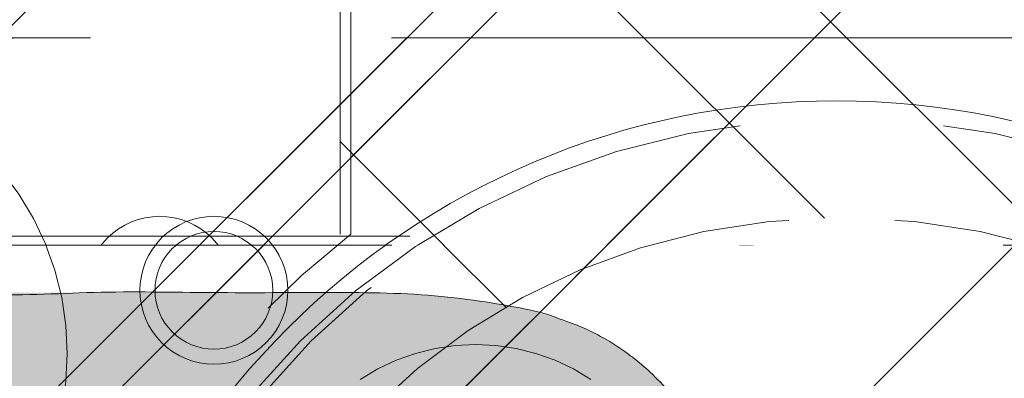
# Model space of a CAD drawing. Header units: inches. Extents: x -420 to -276, y -52 to 18.
# Tile 102 of 187: x -340.298 to -338.15, y -24.22 to -23.437. Entities that reach past the tile are written whole.
import ezdxf

# ---------------------------------------------------------------- set-up
doc = ezdxf.new("R2010")
doc.units = ezdxf.units.IN
doc.header["$LTSCALE"] = 32
doc.header["$MEASUREMENT"] = 0
doc.linetypes.add('Dash Style-1', pattern=[0.083328, 0.041656, -0.041672])
for name, color, linetype, lineweight in [('Black', 7, 'Continuous', 18), ('DashLine', 7, 'Dash Style-1', 13), ('DashLineFill', 7, 'Dash Style-1', 13), ('Drawing', 7, 'Continuous', 18), ('Metal-Black', 7, 'Continuous', 18), ('Metal-DeskStructure', 7, 'Continuous', 13), ('None', 7, 'Continuous', 18), ('SolidLine', 7, 'Continuous', 15), ('Wood_1-H', 7, 'Continuous', 13)]:
    doc.layers.add(name, color=color, linetype=linetype, lineweight=lineweight)
pattern_1 = [(45, (0, 0), (-1.61301565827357, 1.935715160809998), []), (45, (-1.0608, 1.0608), (-0.4723460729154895, 0.4167612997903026), [])]

# ---------------------------------------------------------------- blocks, each defined once
blk = doc.blocks.new('TL14_lower_leg (2D)')
at = {"layer": 'DashLine', "flags": 128}
blk.add_lwpolyline([(-1.777195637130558e-14, 1.377952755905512), (0.1350629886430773, 1.371317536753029), (0.2688252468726, 1.351475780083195), (0.3999985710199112, 1.318618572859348), (0.5273196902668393, 1.27306234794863), (0.649562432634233, 1.215245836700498), (0.7655495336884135, 1.14572584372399), (0.8741639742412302, 1.065171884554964), (0.9743597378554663, 0.9743597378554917), (1.065171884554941, 0.8741639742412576), (1.14572584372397, 0.7655495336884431), (1.215245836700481, 0.6495624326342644), (1.273062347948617, 0.5273196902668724), (1.318618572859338, 0.3999985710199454), (1.351475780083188, 0.2688252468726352), (1.371317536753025, 0.1350629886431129), (1.377952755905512, 1.783045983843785e-14), (1.371317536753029, -0.1350629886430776), (1.351475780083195, -0.2688252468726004), (1.318618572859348, -0.3999985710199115), (1.27306234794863, -0.5273196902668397), (1.215245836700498, -0.6495624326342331), (1.145725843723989, -0.7655495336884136), (1.065171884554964, -0.8741639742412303), (0.9743597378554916, -0.9743597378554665), (0.8741639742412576, -1.065171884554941), (0.7655495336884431, -1.14572584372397), (0.6495624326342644, -1.215245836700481), (0.5273196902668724, -1.273062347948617), (0.3999985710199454, -1.318618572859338), (0.2688252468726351, -1.351475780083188), (0.135062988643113, -1.371317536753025), (1.777195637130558e-14, -1.377952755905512), (-0.1350629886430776, -1.371317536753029), (-0.2688252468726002, -1.351475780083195), (-0.3999985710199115, -1.318618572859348), (-0.5273196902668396, -1.27306234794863), (-0.6495624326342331, -1.215245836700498), (-0.7655495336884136, -1.14572584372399), (-0.8741639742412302, -1.065171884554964), (-0.9743597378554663, -0.9743597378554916), (-1.065171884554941, -0.8741639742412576), (-1.14572584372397, -0.7655495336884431), (-1.215245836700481, -0.6495624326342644), (-1.273062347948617, -0.5273196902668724), (-1.318618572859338, -0.3999985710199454), (-1.351475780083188, -0.2688252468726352), (-1.371317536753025, -0.1350629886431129), (-1.377952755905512, -1.783045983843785e-14), (-1.371317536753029, 0.1350629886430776), (-1.351475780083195, 0.2688252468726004), (-1.318618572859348, 0.3999985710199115), (-1.27306234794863, 0.5273196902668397), (-1.215245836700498, 0.6495624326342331), (-1.145725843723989, 0.7655495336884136), (-1.065171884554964, 0.8741639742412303), (-0.9743597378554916, 0.9743597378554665), (-0.8741639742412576, 1.065171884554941), (-0.7655495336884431, 1.14572584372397), (-0.6495624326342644, 1.215245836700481), (-0.5273196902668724, 1.273062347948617), (-0.3999985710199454, 1.318618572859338), (-0.2688252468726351, 1.351475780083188), (-0.135062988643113, 1.371317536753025)], close=True, dxfattribs=at)
blk = doc.blocks.new('Group-23')
at = {"layer": 'DashLineFill', "linetype": 'Continuous', "lineweight": 13}
h = blk.add_hatch(dxfattribs=at)
h.set_pattern_fill('Steel', color=253, style=0, pattern_type=2)
h.set_pattern_definition(pattern_1)
h.paths.add_polyline_path([(-2.066929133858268, 1.397637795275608), (2.066929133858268, 1.397637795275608), (2.066929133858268, 0.1377952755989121), (2.106299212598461, 0.1377952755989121), (2.106299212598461, -0.1377952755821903), (2.066929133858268, -0.1377952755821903), (2.066929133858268, -5.275590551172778), (2.106299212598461, -5.275590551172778), (2.106299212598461, -5.55118110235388), (2.066929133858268, -5.55118110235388), (2.066929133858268, -5.82677165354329), (-2.066929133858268, -5.82677165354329), (-2.066929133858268, -5.55118110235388), (-2.106299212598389, -5.55118110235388), (-2.106299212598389, -5.275590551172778), (-2.066929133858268, -5.275590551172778), (-2.066929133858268, -0.1377952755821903), (-2.106299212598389, -0.1377952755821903), (-2.106299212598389, 0.1377952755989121), (-2.066929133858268, 0.1377952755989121)])
at = {"layer": 'DashLineFill', "flags": 128}
blk.add_lwpolyline([(-2.066929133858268, 1.397637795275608), (2.066929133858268, 1.397637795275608), (2.066929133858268, 0.1377952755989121), (2.106299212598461, 0.1377952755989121), (2.106299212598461, -0.1377952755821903), (2.066929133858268, -0.1377952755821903), (2.066929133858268, -5.275590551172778), (2.106299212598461, -5.275590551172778), (2.106299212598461, -5.55118110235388), (2.066929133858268, -5.55118110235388), (2.066929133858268, -5.82677165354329), (-2.066929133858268, -5.82677165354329), (-2.066929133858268, -5.55118110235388), (-2.106299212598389, -5.55118110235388), (-2.106299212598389, -5.275590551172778), (-2.066929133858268, -5.275590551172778), (-2.066929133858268, -0.1377952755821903), (-2.106299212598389, -0.1377952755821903), (-2.106299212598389, 0.1377952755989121), (-2.066929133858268, 0.1377952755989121)], close=True, dxfattribs=at)
blk = doc.blocks.new('TL14_upper_leg (2D)')
at = {"layer": 'DashLine', "flags": 128}
blk.add_lwpolyline([(0, 1.22047244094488), (0.1196272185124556, 1.214595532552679), (0.2381023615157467, 1.197021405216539), (0.3542844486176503, 1.167919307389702), (0.4670545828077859, 1.127569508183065), (0.5753267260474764, 1.076360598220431), (0.6780581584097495, 1.01478574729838), (0.7742595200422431, 0.9434379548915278), (0.8630043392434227, 0.8630043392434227), (0.9434379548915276, 0.7742595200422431), (1.01478574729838, 0.6780581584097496), (1.076360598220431, 0.5753267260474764), (1.127569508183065, 0.467054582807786), (1.167919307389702, 0.3542844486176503), (1.197021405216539, 0.2381023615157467), (1.214595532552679, 0.1196272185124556), (1.22047244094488, 7.47323834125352e-17), (1.214595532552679, -0.1196272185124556), (1.197021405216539, -0.2381023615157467), (1.167919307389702, -0.3542844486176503), (1.127569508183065, -0.467054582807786), (1.076360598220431, -0.5753267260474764), (1.01478574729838, -0.6780581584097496), (0.9434379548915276, -0.7742595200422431), (0.8630043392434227, -0.8630043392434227), (0.7742595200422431, -0.9434379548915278), (0.6780581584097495, -1.01478574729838), (0.5753267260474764, -1.076360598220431), (0.4670545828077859, -1.127569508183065), (0.3542844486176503, -1.167919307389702), (0.2381023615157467, -1.197021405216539), (0.1196272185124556, -1.214595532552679), (0, -1.22047244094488), (-0.1196272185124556, -1.214595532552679), (-0.2381023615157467, -1.197021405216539), (-0.3542844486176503, -1.167919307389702), (-0.4670545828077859, -1.127569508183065), (-0.5753267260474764, -1.076360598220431), (-0.6780581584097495, -1.01478574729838), (-0.7742595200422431, -0.9434379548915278), (-0.8630043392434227, -0.8630043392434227), (-0.9434379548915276, -0.7742595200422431), (-1.01478574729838, -0.6780581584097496), (-1.076360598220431, -0.5753267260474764), (-1.127569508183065, -0.467054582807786), (-1.167919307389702, -0.3542844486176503), (-1.197021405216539, -0.2381023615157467), (-1.214595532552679, -0.1196272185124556), (-1.22047244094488, 7.47323834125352e-17), (-1.214595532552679, 0.1196272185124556), (-1.197021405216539, 0.2381023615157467), (-1.167919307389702, 0.3542844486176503), (-1.127569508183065, 0.467054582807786), (-1.076360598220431, 0.5753267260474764), (-1.01478574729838, 0.6780581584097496), (-0.9434379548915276, 0.7742595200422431), (-0.8630043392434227, 0.8630043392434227), (-0.7742595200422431, 0.9434379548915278), (-0.6780581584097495, 1.01478574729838), (-0.5753267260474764, 1.076360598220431), (-0.4670545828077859, 1.127569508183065), (-0.3542844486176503, 1.167919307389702), (-0.2381023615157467, 1.197021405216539), (-0.1196272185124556, 1.214595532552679)], close=True, dxfattribs=at)
at = {"layer": 'DashLine', "color": 7}
blk.add_blockref('Group-23', (0, 0), dxfattribs=at)
blk = doc.blocks.new('1BRPT9-Bracket (2D)')
at = {"layer": 'DashLineFill', "linetype": 'Continuous', "lineweight": 13}
h = blk.add_hatch(dxfattribs=at)
h.set_pattern_fill('Steel', color=253, style=0, pattern_type=2)
h.set_pattern_definition(pattern_1)
edge = h.paths.add_edge_path()
edge.add_arc((1.677931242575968, -8.488188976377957), 0.2519685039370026, 269.999999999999, 360.0000000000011)
edge.add_line((1.929899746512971, -8.488188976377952), (1.929899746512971, -7.480314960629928))
edge.add_line((1.929899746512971, -7.480314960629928), (2.323600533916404, -7.480314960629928))
edge.add_line((2.323600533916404, -7.480314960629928), (2.323600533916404, 7.461135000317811))
edge.add_line((2.323600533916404, 7.461135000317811), (1.929899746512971, 7.480314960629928))
edge.add_line((1.929899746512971, 7.480314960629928), (1.929899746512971, 8.488188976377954))
edge.add_arc((1.677931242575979, 8.488188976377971), 0.2519685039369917, 359.999999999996, 450.0000000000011)
edge.add_line((1.677931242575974, 8.740157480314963), (-2.32206875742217, 8.740157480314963))
edge.add_line((-2.32206875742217, 8.740157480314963), (-2.32206875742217, -8.74015748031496))
edge.add_line((-2.32206875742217, -8.74015748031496), (1.677931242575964, -8.74015748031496))
blk = doc.blocks.new('1BRPFY-Leg_Plate (2D)')
at = {"layer": 'DashLineFill', "linetype": 'Continuous', "lineweight": 13}
h = blk.add_hatch(dxfattribs=at)
h.set_pattern_fill('Steel', color=253, style=0, pattern_type=2)
h.set_pattern_definition(pattern_1)
edge = h.paths.add_edge_path()
edge.add_arc((-1.704724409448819, -1.704724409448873), 0.125984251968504, 179.9999999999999, 269.9999999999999)
edge.add_line((-1.704724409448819, -1.830708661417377), (1.704724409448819, -1.830708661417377))
edge.add_arc((1.704724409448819, -1.704724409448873), 0.125984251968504, 270.0000000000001, 360.0000000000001)
edge.add_line((1.830708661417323, -1.704724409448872), (1.830708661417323, 1.704724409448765))
edge.add_arc((1.704724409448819, 1.704724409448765), 0.1259842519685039, 0, 90)
edge.add_line((1.704724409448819, 1.830708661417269), (-1.704724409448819, 1.830708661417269))
edge.add_arc((-1.704724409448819, 1.704724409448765), 0.1259842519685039, 90, 180)
edge.add_line((-1.830708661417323, 1.704724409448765), (-1.830708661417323, -1.704724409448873))
at = {"layer": 'DashLineFill', "flags": 128}
blk.add_lwpolyline([(-1.830708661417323, -1.704724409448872, 0.414213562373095), (-1.704724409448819, -1.830708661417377), (1.704724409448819, -1.830708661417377, 0.414213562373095), (1.830708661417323, -1.704724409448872), (1.830708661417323, 1.704724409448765, 0.414213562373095), (1.704724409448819, 1.830708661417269), (-1.704724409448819, 1.830708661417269, 0.414213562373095), (-1.830708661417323, 1.704724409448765)], format="xyb", close=True, dxfattribs=at)
at = {"layer": 'SolidLine', "flags": 128}
blk.add_lwpolyline([(-1.279527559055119, 1.44094488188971), (-1.263705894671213, 1.440167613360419), (-1.248036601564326, 1.437843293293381), (-1.232670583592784, 1.433994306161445), (-1.217755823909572, 1.428657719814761), (-1.203435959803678, 1.421884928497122), (-1.189848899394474, 1.413741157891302), (-1.177125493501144, 1.404304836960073), (-1.165388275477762, 1.393666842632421), (-1.15475028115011, 1.381929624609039), (-1.145313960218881, 1.369206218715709), (-1.137170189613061, 1.355619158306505), (-1.130397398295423, 1.341299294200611), (-1.125060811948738, 1.326384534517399), (-1.121211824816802, 1.311018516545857), (-1.118887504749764, 1.29534922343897), (-1.118110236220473, 1.279527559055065), (-1.118887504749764, 1.263705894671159), (-1.121211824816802, 1.248036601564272), (-1.125060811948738, 1.23267058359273), (-1.130397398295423, 1.217755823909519), (-1.137170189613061, 1.203435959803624), (-1.145313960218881, 1.18984889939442), (-1.15475028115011, 1.17712549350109), (-1.165388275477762, 1.165388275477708), (-1.177125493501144, 1.154750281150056), (-1.189848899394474, 1.145313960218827), (-1.203435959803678, 1.137170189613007), (-1.217755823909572, 1.130397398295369), (-1.232670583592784, 1.125060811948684), (-1.248036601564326, 1.121211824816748), (-1.263705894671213, 1.11888750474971), (-1.279527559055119, 1.118110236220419), (-1.295349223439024, 1.11888750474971), (-1.311018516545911, 1.121211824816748), (-1.326384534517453, 1.125060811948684), (-1.341299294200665, 1.130397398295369), (-1.355619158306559, 1.137170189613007), (-1.369206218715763, 1.145313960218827), (-1.381929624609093, 1.154750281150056), (-1.393666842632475, 1.165388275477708), (-1.404304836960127, 1.17712549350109), (-1.413741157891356, 1.18984889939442), (-1.421884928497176, 1.203435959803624), (-1.428657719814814, 1.217755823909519), (-1.433994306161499, 1.23267058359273), (-1.437843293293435, 1.248036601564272), (-1.440167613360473, 1.263705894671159), (-1.440944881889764, 1.279527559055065), (-1.440167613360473, 1.29534922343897), (-1.437843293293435, 1.311018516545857), (-1.433994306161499, 1.326384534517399), (-1.428657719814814, 1.341299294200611), (-1.421884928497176, 1.355619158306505), (-1.413741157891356, 1.369206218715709), (-1.404304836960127, 1.381929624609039), (-1.393666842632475, 1.393666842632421), (-1.381929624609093, 1.404304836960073), (-1.369206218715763, 1.413741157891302), (-1.355619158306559, 1.421884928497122), (-1.341299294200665, 1.428657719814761), (-1.326384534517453, 1.433994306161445), (-1.311018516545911, 1.437843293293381), (-1.295349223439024, 1.440167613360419)], close=True, dxfattribs=at)
blk = doc.blocks.new('Group-45')
at = {"layer": 'Metal-DeskStructure', "linetype": 'Continuous', "lineweight": 0, "true_color": 0xff0000}
h = blk.add_hatch(color=1, dxfattribs=at)
h.paths.add_polyline_path([(-1.987219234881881, -1.274606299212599), (-1.987219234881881, 1.274606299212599), (-0.8719385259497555, 1.274606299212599), (-0.7915355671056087, 1.273487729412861), (-0.7161115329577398, 1.270132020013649), (-0.645666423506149, 1.264539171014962), (-0.5802002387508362, 1.256709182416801), (-0.5197129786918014, 1.246642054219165), (-0.4642046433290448, 1.234337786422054), (-0.4136752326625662, 1.219796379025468), (-0.3681247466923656, 1.203017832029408), (-0.3261402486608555, 1.18341340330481), (-0.2863088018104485, 1.160394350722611), (-0.2486304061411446, 1.133960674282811), (-0.2131050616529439, 1.10411237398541), (-0.1797327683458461, 1.070849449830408), (-0.1485135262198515, 1.034171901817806), (-0.1194473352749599, 0.9940797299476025), (-0.09253419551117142, 0.9505729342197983), (-0.06831236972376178, 0.9047532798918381), (-0.04732012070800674, 0.8577225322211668), (-0.02955744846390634, 0.8094806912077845), (-0.01502435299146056, 0.7600277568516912), (-0.003720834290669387, 0.7093637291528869), (0.004353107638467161, 0.6574886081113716), (0.00919747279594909, 0.604402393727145), (0.0108122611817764, 0.5501050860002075), (0.00814617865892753, 0.4809719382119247), (0.000147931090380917, 0.4145973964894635), (-0.01318248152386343, 0.3509814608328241), (-0.03184505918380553, 0.2901241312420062), (-0.05583980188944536, 0.23202540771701), (-0.08516670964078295, 0.1766852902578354), (-0.1198257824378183, 0.1241037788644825), (-0.1598170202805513, 0.0742808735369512), (-0.2053927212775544, 0.02804076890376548), (-0.2568051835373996, -0.01379234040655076), (-0.3140544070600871, -0.05121845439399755), (-0.3771403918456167, -0.08423757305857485), (-0.4460631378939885, -0.1128496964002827), (-0.5208226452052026, -0.137054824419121), (-0.6014189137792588, -0.1568529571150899), (-0.6878519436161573, -0.1722440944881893), (-0.6570364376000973, -0.1878368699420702), (-0.6281048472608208, -0.203396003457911), (-0.6010571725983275, -0.2189214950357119), (-0.5758934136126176, -0.2344133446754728), (-0.552613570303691, -0.2498715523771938), (-0.5312176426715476, -0.2652961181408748), (-0.5117056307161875, -0.2806870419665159), (-0.4940775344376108, -0.2960443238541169), (-0.4592922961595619, -0.3297530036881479), (-0.4249107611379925, -0.3652110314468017), (-0.3909329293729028, -0.4024184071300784), (-0.3573588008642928, -0.4413751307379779), (-0.3241883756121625, -0.4820812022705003), (-0.2914216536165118, -0.5245366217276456), (-0.2590586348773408, -0.5687413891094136), (-0.2270993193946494, -0.6146955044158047), (0.1981284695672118, -1.274606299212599), (-0.199109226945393, -1.274606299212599), (-0.5274503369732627, -0.7707919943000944), (-0.5624626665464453, -0.7177646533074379), (-0.5959106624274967, -0.667950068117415), (-0.627794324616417, -0.6213482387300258), (-0.6581136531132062, -0.57795916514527), (-0.6868686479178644, -0.5377828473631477), (-0.7140593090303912, -0.5008192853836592), (-0.739685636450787, -0.4670684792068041), (-0.7637476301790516, -0.4365304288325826), (-0.7867246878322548, -0.408532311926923), (-0.8090962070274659, -0.3824013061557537), (-0.8308621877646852, -0.3581374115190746), (-0.8520226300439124, -0.3357406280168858), (-0.872577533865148, -0.3152109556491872), (-0.8925268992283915, -0.2965483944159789), (-0.911870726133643, -0.2797529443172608), (-0.9306090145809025, -0.264824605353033), (-0.9490697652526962, -0.2513512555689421), (-0.9675809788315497, -0.2389207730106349), (-0.9861426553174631, -0.2275331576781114), (-1.004754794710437, -0.2171884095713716), (-1.02341739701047, -0.2078865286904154), (-1.042130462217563, -0.1996275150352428), (-1.060893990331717, -0.192411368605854), (-1.07970798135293, -0.1862380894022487), (-1.094812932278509, -0.1829582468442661), (-1.112138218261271, -0.1801157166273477), (-1.131683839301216, -0.1777104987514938), (-1.153449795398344, -0.1757425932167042), (-1.177436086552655, -0.1742120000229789), (-1.203642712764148, -0.173118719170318), (-1.232069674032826, -0.1724627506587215), (-1.262716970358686, -0.1722440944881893), (-1.642731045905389, -0.1722440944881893), (-1.642731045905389, -1.274606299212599)])
h.paths.add_polyline_path([(-1.642731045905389, 0.1033464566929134), (-0.9376065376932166, 0.1033464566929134), (-0.8829223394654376, 0.1041370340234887), (-0.831366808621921, 0.1065087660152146), (-0.7829399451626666, 0.1104616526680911), (-0.7376417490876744, 0.1159956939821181), (-0.6954722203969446, 0.1231108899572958), (-0.656431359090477, 0.131807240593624), (-0.6205191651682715, 0.1420847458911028), (-0.5877356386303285, 0.1539434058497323), (-0.5574584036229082, 0.1675514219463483), (-0.5290650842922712, 0.183076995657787), (-0.5025556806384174, 0.2005201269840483), (-0.477930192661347, 0.2198808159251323), (-0.4551886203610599, 0.2411590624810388), (-0.4343309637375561, 0.2643548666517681), (-0.4153572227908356, 0.2894682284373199), (-0.3982673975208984, 0.3164991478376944), (-0.3831287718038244, 0.3447916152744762), (-0.3700086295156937, 0.3736896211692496), (-0.3589069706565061, 0.4031931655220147), (-0.3498237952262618, 0.4333022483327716), (-0.3427591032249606, 0.4640168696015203), (-0.3377128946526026, 0.4953370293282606), (-0.3346851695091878, 0.5272627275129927), (-0.3336759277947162, 0.5597939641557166), (-0.3356439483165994, 0.6066395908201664), (-0.3415480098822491, 0.6513658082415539), (-0.3513881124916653, 0.693972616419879), (-0.3651642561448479, 0.7344600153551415), (-0.3828764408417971, 0.7728280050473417), (-0.4045246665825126, 0.8090765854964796), (-0.4301089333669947, 0.8432057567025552), (-0.4596292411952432, 0.8752155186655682), (-0.4934051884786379, 0.9042311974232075), (-0.5317563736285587, 0.9293781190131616), (-0.5746827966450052, 0.9506562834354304), (-0.6221844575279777, 0.9680656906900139), (-0.6742613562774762, 0.9816063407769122), (-0.7309134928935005, 0.9912782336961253), (-0.7921408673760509, 0.9970813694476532), (-0.8579434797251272, 0.9990157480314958), (-1.642731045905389, 0.9990157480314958)])
at = {"layer": 'Metal-DeskStructure', "color": 7}
for points, knots in [([(-1.987219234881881, -1.274606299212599), (-1.987219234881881, 0), (-1.987219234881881, 1.274606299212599), (-1.429578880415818, 1.274606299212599), (-0.5403688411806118, 1.274606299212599), (-0.1958806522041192, 1.131429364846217), (0.0108122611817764, 0.7697165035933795), (0.0108122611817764, 0.2680552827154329), (-0.330446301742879, -0.1194935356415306), (-0.6878519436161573, -0.1722440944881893), (-0.5608220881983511, -0.2346824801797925), (-0.4940775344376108, -0.2960443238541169), (-0.3541291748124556, -0.4273803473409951), (-0.2270993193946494, -0.6146955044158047), (-0.01448542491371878, -0.9446509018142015), (0.1981284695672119, -1.274606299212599), (-0.0004903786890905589, -1.274606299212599), (-0.199109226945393, -1.274606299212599), (-0.3632797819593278, -1.022699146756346), (-0.5274503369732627, -0.7707919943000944), (-0.6706283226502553, -0.5522571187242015), (-0.856866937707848, -0.3208037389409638), (-1.004351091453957, -0.2088454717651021), (-1.07970798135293, -0.1862380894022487), (-1.13568711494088, -0.1722440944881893), (-1.452724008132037, -0.1722440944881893), (-1.642731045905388, -0.1722440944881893), (-1.642731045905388, -0.7234251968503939), (-1.642731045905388, -1.274606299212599), (-1.814975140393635, -1.274606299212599), (-1.987219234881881, -1.274606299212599)], [0, 0, 0, 0.1376097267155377, 0.1376097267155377, 0.1978139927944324, 0.233611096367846, 0.2694081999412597, 0.3052053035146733, 0.3511799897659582, 0.3971546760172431, 0.3971546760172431, 0.4151671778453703, 0.4151671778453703, 0.4532969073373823, 0.4532969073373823, 0.5194264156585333, 0.5194264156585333, 0.5528882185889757, 0.5528882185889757, 0.6035447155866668, 0.6035447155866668, 0.6475600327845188, 0.6915753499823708, 0.7355906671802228, 0.7355906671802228, 0.7678723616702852, 0.8161582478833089, 0.8161582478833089, 0.9562281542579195, 0.9562281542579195, 1, 1, 1]), ([(1.987219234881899, -0.9301181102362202), (1.987219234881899, -1.102362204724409), (1.987219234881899, -1.274606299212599), (1.194896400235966, -1.274606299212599), (0.4025735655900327, -1.274606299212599), (0.399344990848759, -1.155111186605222), (0.4316402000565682, -1.045306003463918), (0.4833131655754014, -0.8644490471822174), (0.7083072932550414, -0.529649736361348), (0.9677497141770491, -0.3229568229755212), (1.370370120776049, 0.04198461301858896), (1.642731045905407, 0.4101567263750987), (1.642731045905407, 0.7632572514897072), (1.417737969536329, 0.9990157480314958), (1.04633623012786, 0.9990157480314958), (0.8170359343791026, 0.7428029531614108), (0.8159593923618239, 0.5167322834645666), (0.6437152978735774, 0.5511811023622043), (0.4714712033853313, 0.5856299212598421), (0.502690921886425, 0.9215068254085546), (0.9053113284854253, 1.274606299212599), (1.587828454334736, 1.274606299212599), (1.987219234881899, 0.8752155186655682), (1.987219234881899, 0.4295344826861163), (1.868801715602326, 0.138872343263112), (1.593211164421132, -0.1819319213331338), (1.292861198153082, -0.4564459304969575), (1.028035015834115, -0.6846696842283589), (0.915000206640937, -0.8472254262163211), (0.8783988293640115, -0.9301181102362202), (1.432809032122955, -0.9301181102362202), (1.987219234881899, -0.9301181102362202)], [0, 0, 0, 0.0212862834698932, 0.0212862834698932, 0.1192031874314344, 0.1192031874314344, 0.1339760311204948, 0.1339760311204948, 0.1582533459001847, 0.1825306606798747, 0.1825306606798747, 0.2223012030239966, 0.2620717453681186, 0.2999486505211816, 0.3378255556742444, 0.3781971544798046, 0.4185687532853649, 0.4185687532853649, 0.4499368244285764, 0.4499368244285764, 0.5101754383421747, 0.5704140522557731, 0.6314176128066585, 0.692421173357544, 0.7232558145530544, 0.7540904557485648, 0.7849250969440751, 0.7849250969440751, 0.8114174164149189, 0.8379097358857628, 0.8379097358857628, 1, 1, 1])]:
    blk.add_open_spline(points, degree=2, knots=knots, dxfattribs=at)
blk = doc.blocks.new('SlateLegLocator-R2')
at = {"color": 255, "linetype": 'Dash Style-1', "lineweight": 5}
blk.add_wipeout([(-2.106299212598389, 1.3779527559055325), (2.10629921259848, 1.3779527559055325), (2.10629921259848, -5.807086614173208), (-2.106299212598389, -5.807086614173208)], dxfattribs=at).dxf.layer = 'Black'
at = {"layer": 'Black', "linetype": 'Dash Style-1', "lineweight": 5, "flags": 128}
blk.add_lwpolyline([(-2.106299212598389, 1.377952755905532), (2.106299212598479, 1.377952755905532), (2.106299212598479, -5.807086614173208), (-2.106299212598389, -5.807086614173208)], close=True, dxfattribs=at)
at = {"layer": 'Metal-DeskStructure', "color": 7}
blk.add_blockref('Group-45', (0, 0), dxfattribs=at)
blk = doc.blocks.new('Group-53')
at = {"layer": 'None', "color": 7}
for name, p in [('1BRPT9-Bracket (2D)', (7.862204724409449, -12.00787401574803)), ('1BRPFY-Leg_Plate (2D)', (7.862204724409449, -8.30708661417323)), ('TL14_upper_leg (2D)', (7.862204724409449, -8.30708661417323)), ('TL14_lower_leg (2D)', (7.862204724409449, -8.30708661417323))]:
    blk.add_blockref(name, p, dxfattribs=at)
blk.add_blockref('SlateLegLocator-R2', (7.862204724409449, -8.30708661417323), dxfattribs=at)
blk = doc.blocks.new('Group-54')
at = {"layer": 'None'}
blk.add_blockref('Group-53', (0, 0), dxfattribs=at)
blk = doc.blocks.new('SL Credenza Desk Top (2D)-1')
at = {"layer": 'None'}
blk.add_blockref('Group-54', (0, 0), dxfattribs=at)
at = {"layer": 'Drawing', "color": 0, "flags": 1}
for tag in ['Tag', 'Catalog', 'Option1', 'Option2', 'Option3', 'Option4', 'Option5', 'Option6', 'Option7', 'Option8', 'Option9', 'Option10', 'Option11', 'Option12', 'Custom', 'FinishGroup', 'Discount', 'Item2', 'Item3', 'Item6', 'Item9', 'Item10', 'Item12', 'Item13', 'Item16', 'Item19', 'Item20', 'Item21', 'Item22', 'Item23', 'Item24', 'Item25', 'Item8', 'Item18', 'Item1', 'Item4', 'Item5', 'Item7', 'Item11', 'Item14', 'Item15', 'Item17']:
    blk.add_attdef(tag, (12.88432181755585, -32.50688762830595), '', height=0.007086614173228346, dxfattribs=at)
blk = doc.blocks.new('TLLegSleeve (2D)')
at = {"layer": 'DashLineFill', "linetype": 'Continuous', "lineweight": 13}
h = blk.add_hatch(dxfattribs=at)
h.set_pattern_fill('Steel', color=253, style=0, pattern_type=2)
h.set_pattern_definition(pattern_1)
edge = h.paths.add_edge_path()
edge.add_line((1.08267716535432, 1.402343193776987), (1.08267716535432, 2.913385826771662))
edge.add_arc((-1.707523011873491e-13, 2.913385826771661), 1.08267716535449, 4.479377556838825e-14, 180)
edge.add_line((-1.082677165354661, 2.913385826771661), (-1.08267716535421, 1.402343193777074))
edge.add_arc((-1.332267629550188e-15, 2.886579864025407e-15), 1.771653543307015, 127.6698869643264, 412.330113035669)
edge.add_line((1.08267716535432, 1.402343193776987), (1.08267716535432, 1.402343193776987))
edge = h.paths.add_edge_path()
edge.add_arc((1.665334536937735e-15, 2.91338582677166), 0.7480314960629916, 180, 360)
edge.add_arc((1.665334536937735e-15, 2.91338582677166), 0.7480314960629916, 9.54166404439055e-15, 180)
edge.add_line((-0.7480314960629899, 2.91338582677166), (-0.7480314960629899, 2.91338582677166))
edge = h.paths.add_edge_path()
edge.add_arc((-1.723066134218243e-13, 5.70119602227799e-16), 1.437007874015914, 180, 360)
edge.add_arc((-1.723066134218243e-13, 9.149983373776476e-17), 1.437007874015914, 9.541664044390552e-15, 180)
edge.add_line((-1.437007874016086, 3.308097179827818e-16), (-1.437007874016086, 3.308097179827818e-16))
at = {"layer": 'DashLine', "color": 8, "flags": 128}
blk.add_lwpolyline([(1.653543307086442, 1.118599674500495e-14), (1.645581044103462, -0.1620755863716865), (1.621770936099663, -0.3225902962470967), (1.582342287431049, -0.4799982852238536), (1.527674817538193, -0.6327836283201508), (1.45829500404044, -0.7794749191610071), (1.374871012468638, -0.9186594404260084), (1.278206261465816, -1.048996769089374), (1.169231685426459, -1.169231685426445), (1.048996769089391, -1.278206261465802), (0.918659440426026, -1.374871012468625), (0.7794749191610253, -1.458295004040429), (0.6327836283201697, -1.527674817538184), (0.4799982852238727, -1.582342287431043), (0.3225902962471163, -1.621770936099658), (0.1620755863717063, -1.645581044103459), (8.723964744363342e-15, -1.653543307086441), (-0.162075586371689, -1.645581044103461), (-0.3225902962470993, -1.621770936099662), (-0.4799982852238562, -1.582342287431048), (-0.6327836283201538, -1.527674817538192), (-0.7794749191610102, -1.458295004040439), (-0.9186594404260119, -1.374871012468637), (-1.048996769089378, -1.278206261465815), (-1.169231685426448, -1.169231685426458), (-1.278206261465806, -1.048996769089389), (-1.374871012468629, -0.9186594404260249), (-1.458295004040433, -0.7794749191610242), (-1.527674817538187, -0.6327836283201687), (-1.582342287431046, -0.4799982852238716), (-1.621770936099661, -0.3225902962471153), (-1.645581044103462, -0.1620755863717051), (-1.653543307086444, -7.741682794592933e-15), (-1.645581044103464, 0.1620755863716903), (-1.621770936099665, 0.3225902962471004), (-1.582342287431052, 0.4799982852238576), (-1.527674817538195, 0.6327836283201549), (-1.458295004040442, 0.7794749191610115), (-1.37487101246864, 0.918659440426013), (-1.278206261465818, 1.048996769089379), (-1.169231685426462, 1.169231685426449), (-1.048996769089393, 1.278206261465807), (-0.9186594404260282, 1.37487101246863), (-0.7794749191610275, 1.458295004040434), (-0.6327836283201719, 1.527674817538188), (-0.479998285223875, 1.582342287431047), (-0.3225902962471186, 1.621770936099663), (-0.1620755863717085, 1.645581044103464), (-1.096189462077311e-14, 1.653543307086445), (0.1620755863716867, 1.645581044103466), (0.3225902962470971, 1.621770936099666), (0.479998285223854, 1.582342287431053), (0.6327836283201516, 1.527674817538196), (0.7794749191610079, 1.458295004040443), (0.9186594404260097, 1.374871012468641), (1.048996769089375, 1.278206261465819), (1.169231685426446, 1.169231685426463), (1.278206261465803, 1.048996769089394), (1.374871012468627, 0.9186594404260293), (1.458295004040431, 0.7794749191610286), (1.527674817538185, 0.6327836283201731), (1.582342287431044, 0.4799982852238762), (1.621770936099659, 0.3225902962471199), (1.64558104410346, 0.1620755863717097)], close=True, dxfattribs=at)
at = {"layer": 'DashLineFill', "flags": 128}
for points in [[(1.08267716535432, 1.402343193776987), (1.08267716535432, 2.913385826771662, 0.9999999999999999), (-1.082677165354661, 2.913385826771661), (-1.08267716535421, 1.402343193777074, 2.931618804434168), (1.08267716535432, 1.402343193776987)], [(-1.437007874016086, 3.308097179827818e-16, 0.9999999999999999), (1.437007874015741, 3.308097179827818e-16, 0.9999999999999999), (-1.437007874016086, 3.308097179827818e-16)]]:
    blk.add_lwpolyline(points, format="xyb", close=True, dxfattribs=at)
blk = doc.blocks.new('Low Storage Top 2 Grommets (2D)')
at = {"layer": 'SolidLine', "flags": 128}
blk.add_lwpolyline([(7.283464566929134, 6.692913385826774, -0.414213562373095), (8.976377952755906, 8.385826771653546, -0.414213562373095), (10.66929133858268, 6.692913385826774, -0.414213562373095), (8.976377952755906, 5.000000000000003, -0.414213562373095)], format="xyb", close=True, dxfattribs=at)
at = {"layer": 'Wood_1-H', "color": 7, "xscale": -1}
blk.add_blockref('TLLegSleeve (2D)', (8.976377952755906, 6.692913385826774), dxfattribs=at)
at = {"layer": 'Wood_1-H', "color": 7}
blk.add_blockref('TLLegSleeve (2D)', (8.999999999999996, 6.692913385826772), dxfattribs=at)
blk = doc.blocks.new('1BP8DW-Leveler (2D)')
at = {"layer": 'DashLine', "flags": 128}
for points in [[(0.625, -1.786516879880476e-14), (0.6219904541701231, -0.06126071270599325), (0.6129908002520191, -0.1219314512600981), (0.5980877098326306, -0.1814279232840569), (0.5774247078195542, -0.2391771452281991), (0.551200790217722, -0.2946229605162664), (0.5196685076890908, -0.3472313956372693), (0.4831315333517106, -0.3964958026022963), (0.4419417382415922, -0.4419417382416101), (0.3964958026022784, -0.4831315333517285), (0.3472313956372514, -0.5196685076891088), (0.2946229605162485, -0.5512007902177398), (0.2391771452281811, -0.5774247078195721), (0.181427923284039, -0.5980877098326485), (0.1219314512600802, -0.612990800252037), (0.06126071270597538, -0.6219904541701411), (0, -0.625000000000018), (-0.06126071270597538, -0.6219904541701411), (-0.1219314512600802, -0.612990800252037), (-0.181427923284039, -0.5980877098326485), (-0.2391771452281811, -0.5774247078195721), (-0.2946229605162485, -0.5512007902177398), (-0.3472313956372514, -0.5196685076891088), (-0.3964958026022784, -0.4831315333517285), (-0.4419417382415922, -0.4419417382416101), (-0.4831315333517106, -0.3964958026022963), (-0.5196685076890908, -0.3472313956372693), (-0.551200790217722, -0.2946229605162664), (-0.5774247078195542, -0.2391771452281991), (-0.5980877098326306, -0.1814279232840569), (-0.6129908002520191, -0.1219314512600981), (-0.6219904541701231, -0.06126071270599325), (-0.625, -1.786516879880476e-14), (-0.6219904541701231, 0.06126071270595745), (-0.6129908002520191, 0.1219314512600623), (-0.5980877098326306, 0.1814279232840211), (-0.5774247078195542, 0.2391771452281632), (-0.551200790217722, 0.2946229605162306), (-0.5196685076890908, 0.3472313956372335), (-0.4831315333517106, 0.3964958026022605), (-0.4419417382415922, 0.4419417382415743), (-0.3964958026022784, 0.4831315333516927), (-0.3472313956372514, 0.5196685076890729), (-0.2946229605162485, 0.5512007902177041), (-0.2391771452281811, 0.5774247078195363), (-0.181427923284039, 0.5980877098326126), (-0.1219314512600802, 0.6129908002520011), (-0.06126071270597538, 0.6219904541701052), (0, 0.6249999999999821), (0.06126071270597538, 0.6219904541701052), (0.1219314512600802, 0.6129908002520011), (0.181427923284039, 0.5980877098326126), (0.2391771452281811, 0.5774247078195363), (0.2946229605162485, 0.5512007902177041), (0.3472313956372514, 0.5196685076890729), (0.3964958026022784, 0.4831315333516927), (0.4419417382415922, 0.4419417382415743), (0.4831315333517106, 0.3964958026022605), (0.5196685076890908, 0.3472313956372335), (0.551200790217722, 0.2946229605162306), (0.5774247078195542, 0.2391771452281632), (0.5980877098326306, 0.1814279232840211), (0.6129908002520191, 0.1219314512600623), (0.6219904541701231, 0.06126071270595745)], [(0, 0.1562499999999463), (0.01531517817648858, 0.1554976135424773), (0.03048286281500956, 0.1532477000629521), (0.04535698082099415, 0.1495219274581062), (0.05979428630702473, 0.1443561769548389), (0.07365574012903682, 0.1378001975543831), (0.08680784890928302, 0.129917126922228), (0.09912395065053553, 0.1207828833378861), (0.1104854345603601, 0.1104854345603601), (0.1207828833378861, 0.09912395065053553), (0.129917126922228, 0.08680784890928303), (0.1378001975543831, 0.0736557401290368), (0.1443561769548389, 0.05979428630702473), (0.1495219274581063, 0.04535698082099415), (0.1532477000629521, 0.03048286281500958), (0.1554976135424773, 0.01531517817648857), (0.1562499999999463, 9.56755311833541e-18), (0.1554976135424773, -0.01531517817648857), (0.1532477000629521, -0.03048286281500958), (0.1495219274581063, -0.04535698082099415), (0.1443561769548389, -0.05979428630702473), (0.1378001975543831, -0.0736557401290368), (0.129917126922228, -0.08680784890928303), (0.1207828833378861, -0.09912395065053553), (0.1104854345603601, -0.1104854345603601), (0.09912395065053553, -0.1207828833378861), (0.08680784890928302, -0.129917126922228), (0.07365574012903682, -0.1378001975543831), (0.05979428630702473, -0.1443561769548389), (0.04535698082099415, -0.1495219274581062), (0.03048286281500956, -0.1532477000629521), (0.01531517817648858, -0.1554976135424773), (0, -0.1562499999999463), (-0.01531517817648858, -0.1554976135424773), (-0.03048286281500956, -0.1532477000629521), (-0.04535698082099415, -0.1495219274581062), (-0.05979428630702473, -0.1443561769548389), (-0.07365574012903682, -0.1378001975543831), (-0.08680784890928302, -0.129917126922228), (-0.09912395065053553, -0.1207828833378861), (-0.1104854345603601, -0.1104854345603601), (-0.1207828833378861, -0.09912395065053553), (-0.129917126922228, -0.08680784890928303), (-0.1378001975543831, -0.0736557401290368), (-0.1443561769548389, -0.05979428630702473), (-0.1495219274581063, -0.04535698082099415), (-0.1532477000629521, -0.03048286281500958), (-0.1554976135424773, -0.01531517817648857), (-0.1562499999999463, 9.56755311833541e-18), (-0.1554976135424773, 0.01531517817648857), (-0.1532477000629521, 0.03048286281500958), (-0.1495219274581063, 0.04535698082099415), (-0.1443561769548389, 0.05979428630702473), (-0.1378001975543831, 0.0736557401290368), (-0.129917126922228, 0.08680784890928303), (-0.1207828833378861, 0.09912395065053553), (-0.1104854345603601, 0.1104854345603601), (-0.09912395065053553, 0.1207828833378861), (-0.08680784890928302, 0.129917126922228), (-0.07365574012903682, 0.1378001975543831), (-0.05979428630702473, 0.1443561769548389), (-0.04535698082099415, 0.1495219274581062), (-0.03048286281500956, 0.1532477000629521), (-0.01531517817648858, 0.1554976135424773)], [(5.740531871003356e-18, 0.09374999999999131), (-0.08118988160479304, 0.04687499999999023), (-0.08118988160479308, -0.04687500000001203), (-1.722159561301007e-17, -0.09375000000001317), (0.08118988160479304, -0.04687500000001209), (0.08118988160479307, 0.0468749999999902)]]:
    blk.add_lwpolyline(points, close=True, dxfattribs=at)
blk = doc.blocks.new('1BRPFX-Ped_Plate (2D)')
at = {"layer": 'DashLineFill', "linetype": 'Continuous', "lineweight": 13}
h = blk.add_hatch(dxfattribs=at)
h.set_pattern_fill('Steel', color=253, style=0, pattern_type=2)
h.set_pattern_definition(pattern_1)
edge = h.paths.add_edge_path()
edge.add_arc((-4.145669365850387, -1.704724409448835), 0.125984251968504, 180, 270.0000000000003)
edge.add_line((-4.145669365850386, -1.830708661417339), (4.145669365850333, -1.830708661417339))
edge.add_arc((4.145669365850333, -1.704724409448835), 0.125984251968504, 270.0000000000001, 360)
edge.add_line((4.271653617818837, -1.704724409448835), (4.271653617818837, 1.704724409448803))
edge.add_arc((4.145669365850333, 1.704724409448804), 0.1259842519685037, 359.9999999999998, 450.0000000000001)
edge.add_line((4.145669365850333, 1.830708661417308), (-4.145669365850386, 1.830708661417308))
edge.add_arc((-4.145669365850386, 1.704724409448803), 0.1259842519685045, 89.99999999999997, 179.9999999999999)
edge.add_line((-4.271653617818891, 1.704724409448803), (-4.271653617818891, -1.704724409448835))
at = {"layer": 'DashLineFill', "flags": 128}
blk.add_lwpolyline([(-4.271653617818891, -1.704724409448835, 0.4142135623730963), (-4.145669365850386, -1.830708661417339), (4.145669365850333, -1.830708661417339, 0.4142135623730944), (4.271653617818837, -1.704724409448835), (4.271653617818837, 1.704724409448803, 0.4142135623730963), (4.145669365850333, 1.830708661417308), (-4.145669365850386, 1.830708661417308, 0.4142135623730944), (-4.271653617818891, 1.704724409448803)], format="xyb", close=True, dxfattribs=at)
at = {"layer": 'SolidLine', "flags": 128}
blk.add_lwpolyline([(-1.279527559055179, 1.408027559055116), (-1.266932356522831, 1.407408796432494), (-1.254458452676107, 1.405558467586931), (-1.242225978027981, 1.402494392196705), (-1.230352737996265, 1.398246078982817), (-1.218953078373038, 1.39285444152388), (-1.20813678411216, 1.386371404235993), (-1.19800802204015, 1.378859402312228), (-1.188664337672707, 1.370390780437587), (-1.180195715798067, 1.361047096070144), (-1.172683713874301, 1.350918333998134), (-1.166200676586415, 1.340102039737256), (-1.160809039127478, 1.328702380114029), (-1.156560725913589, 1.316829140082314), (-1.153496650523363, 1.304596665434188), (-1.151646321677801, 1.292122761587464), (-1.151027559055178, 1.279527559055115), (-1.151646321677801, 1.266932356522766), (-1.153496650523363, 1.254458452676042), (-1.156560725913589, 1.242225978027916), (-1.160809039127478, 1.2303527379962), (-1.166200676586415, 1.218953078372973), (-1.172683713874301, 1.208136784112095), (-1.180195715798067, 1.198008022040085), (-1.188664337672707, 1.188664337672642), (-1.19800802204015, 1.180195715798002), (-1.20813678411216, 1.172683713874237), (-1.218953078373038, 1.16620067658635), (-1.230352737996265, 1.160809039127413), (-1.242225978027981, 1.156560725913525), (-1.254458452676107, 1.153496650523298), (-1.266932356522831, 1.151646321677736), (-1.279527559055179, 1.151027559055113), (-1.292122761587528, 1.151646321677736), (-1.304596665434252, 1.153496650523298), (-1.316829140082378, 1.156560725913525), (-1.328702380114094, 1.160809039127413), (-1.340102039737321, 1.16620067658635), (-1.350918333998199, 1.172683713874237), (-1.361047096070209, 1.180195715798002), (-1.370390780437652, 1.188664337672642), (-1.378859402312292, 1.198008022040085), (-1.386371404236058, 1.208136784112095), (-1.392854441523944, 1.218953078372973), (-1.398246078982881, 1.2303527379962), (-1.40249439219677, 1.242225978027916), (-1.405558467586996, 1.254458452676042), (-1.407408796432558, 1.266932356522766), (-1.408027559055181, 1.279527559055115), (-1.407408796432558, 1.292122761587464), (-1.405558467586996, 1.304596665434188), (-1.40249439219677, 1.316829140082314), (-1.398246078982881, 1.328702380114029), (-1.392854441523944, 1.340102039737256), (-1.386371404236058, 1.350918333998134), (-1.378859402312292, 1.361047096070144), (-1.370390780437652, 1.370390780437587), (-1.361047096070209, 1.378859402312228), (-1.350918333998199, 1.386371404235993), (-1.340102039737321, 1.39285444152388), (-1.328702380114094, 1.398246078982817), (-1.316829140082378, 1.402494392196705), (-1.304596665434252, 1.405558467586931), (-1.292122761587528, 1.407408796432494)], close=True, dxfattribs=at)
blk.add_lwpolyline([(-0.9601991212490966, 1.085114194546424), (-0.9220890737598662, 1.107956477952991), (-0.8819236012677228, 1.126953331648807), (-0.8400895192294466, 1.141921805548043), (-0.7969897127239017, 1.15271774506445), (-0.7530392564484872, 1.159237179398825), (-0.7086614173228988, 1.161417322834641), (-0.6642835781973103, 1.159237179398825), (-0.6203331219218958, 1.15271774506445), (-0.5772333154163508, 1.141921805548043), (-0.5353992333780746, 1.126953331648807), (-0.4952337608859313, 1.107956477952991), (-0.4571237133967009, 1.085114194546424)], dxfattribs=at)
at = {"layer": 'Metal-Black', "color": 7}
blk.add_blockref('1BP8DW-Leveler (2D)', (-2.224409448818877, 1.141732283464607), dxfattribs=at)
blk = doc.blocks.new('Group-73')
at = {"layer": 'Black', "color": 7}
for name in ['1BRPFX-Ped_Plate (2D)', '1BRPFY-Leg_Plate (2D)']:
    blk.add_blockref(name, (8.976377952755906, -8.30708661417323), dxfattribs=at)
blk = doc.blocks.new('Group-74')
at = {"layer": 'None'}
blk.add_blockref('Group-73', (0, 0), dxfattribs=at)
blk = doc.blocks.new('SL Low Storage (2D)-1')
at = {"layer": 'None'}
blk.add_blockref('Group-74', (0, 0), dxfattribs=at)
at = {"layer": 'Drawing', "color": 0, "flags": 1}
for tag in ['Catalog', 'Option1', 'Option2', 'Option3', 'Option4', 'Option5', 'Option6', 'Option7', 'Option8', 'Option9', 'Option10', 'Option11', 'Option12', 'FinishGroup', 'Discount', 'Tag', 'Custom', 'Item2', 'Item3', 'Item6', 'Item9', 'Item10', 'Item12', 'Item13', 'Item16', 'Item19', 'Item20', 'Item21', 'Item22', 'Item23', 'Item24', 'Item25', 'Item8', 'Item18', 'Item1', 'Item4', 'Item5', 'Item7', 'Item11', 'Item14', 'Item15', 'Item17']:
    blk.add_attdef(tag, (11.88845793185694, -36.52252650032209), '', height=0.007086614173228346, dxfattribs=at)

msp = doc.modelspace()

# ---------------------------------------------------------------- block references
at = {"layer": 'Drawing'}
msp.add_blockref('SL Credenza Desk Top (2D)-1', (-346.5750022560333, -16.99999999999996), dxfattribs=at)

# ---------------------------------------------------------------- next in the draw order: block references
at = {"layer": 'Drawing', "color": 7}
msp.add_blockref('Low Storage Top 2 Grommets (2D)', (-347.492325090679, -32.00000000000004), dxfattribs=at)
at = {"layer": 'Drawing'}
msp.add_blockref('SL Low Storage (2D)-1', (-347.5708661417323, -17), dxfattribs=at)

doc.saveas('drawing.dxf')
